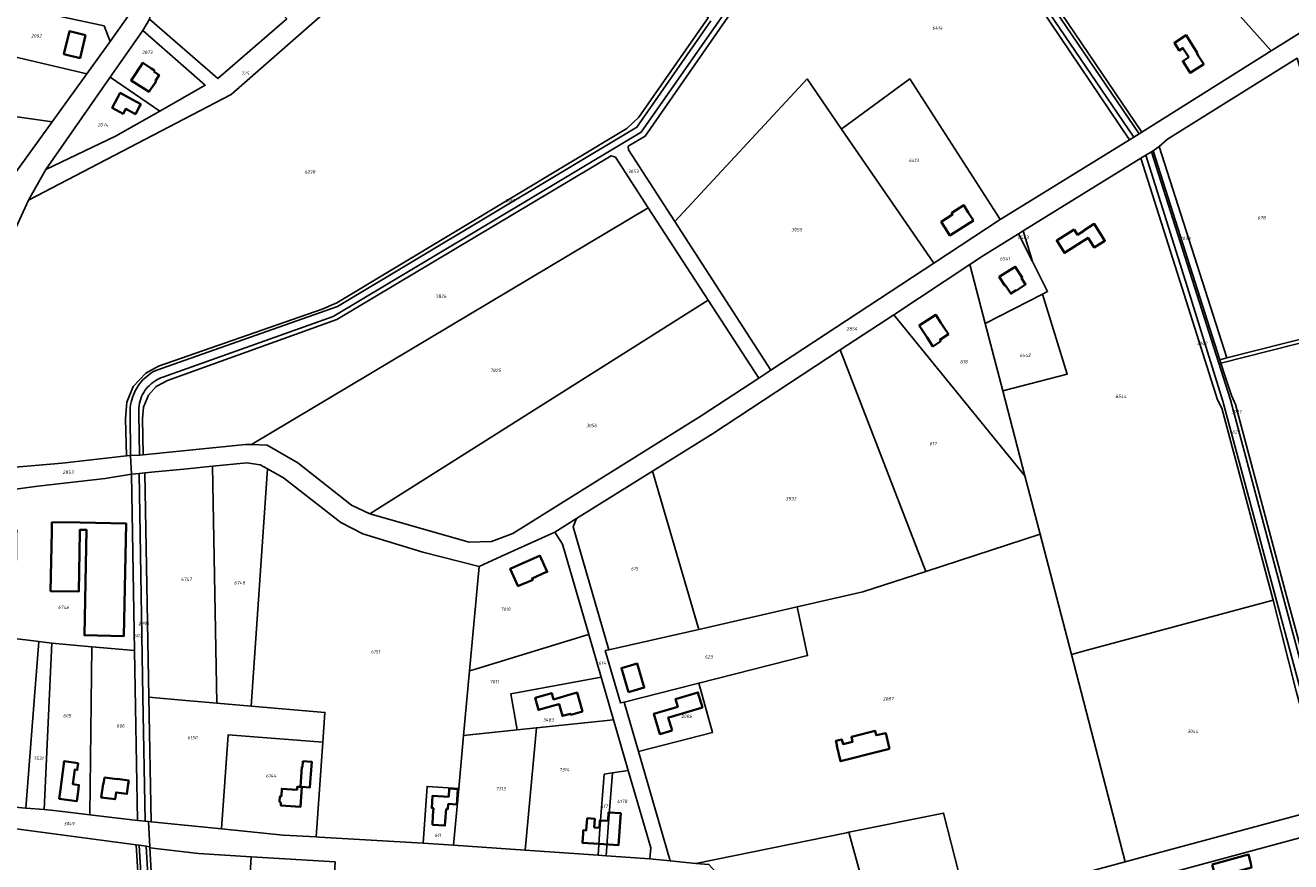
# Model space of a CAD drawing. Extents: x 177930 to 190767, y 381068 to 392034.
# Tile 253 of 256: x 185356 to 186026, y 385144 to 385587. Entities that reach past the tile are written whole.
import ezdxf
from ezdxf.enums import TextEntityAlignment as Align

# ---------------------------------------------------------------- set-up
doc = ezdxf.new("R2010")
doc.units = 0
for name, color, linetype, lineweight in [('B-XX-KG-GRENS_PERCEEL-GV', 150, 'Continuous', 25), ('B-XX-KG-GRENS_PERCEEL-S', 150, 'Continuous', 25), ('B-XX-OG-BEBOUWING-G', 7, 'Continuous', 35)]:
    doc.layers.add(name, color=color, linetype=linetype, lineweight=lineweight)
doc.styles.add('NLCS-ISO', font='NLCS-ISO.ttf', dxfattribs={"height": 1.8})

# ---------------------------------------------------------------- blocks, each defined once
blk = doc.blocks.new('SKG-PERCEELNUMMER-SO')
at = {"layer": 'DefPoints'}
blk.add_point((0, 0), dxfattribs=at)
at = {"style": 'NLCS-ISO', "oblique": 10, "flags": 1}
blk.add_attdef('GEMEENTECODE', text='', height=1.8, dxfattribs=at).set_placement((-0.5, 2.55), align=Align.MIDDLE_RIGHT)
at = {"style": 'NLCS-ISO', "oblique": 10}
blk.add_attdef('PERCEELNUMMER', text='', height=1.8, dxfattribs=at).set_placement((0, 0), align=Align.MIDDLE_CENTER)
at = {"style": 'NLCS-ISO', "oblique": 10, "flags": 1}
blk.add_attdef('SECTIE', text='', height=1.8, dxfattribs=at).set_placement((0.5, 2.5), align=Align.MIDDLE_LEFT)

msp = doc.modelspace()

# ---------------------------------------------------------------- linework, layer by layer
at = {"layer": 'B-XX-KG-GRENS_PERCEEL-GV'}
for points in [[(185865.806, 385771.386), (185831.769, 385745.756), (185815.071, 385722.049), (185945.718, 385529.701), (185947.12, 385530.581), (185869.158, 385645.974), (185819.261, 385719.829), (185819.542, 385722.793), (185832.014, 385740.516), (185837.242, 385746.459), (185867.97, 385769.744)], [(186086.805, 385618.264), (186087.129, 385618.573), (186087.399, 385618.929), (186087.608, 385619.325), (186087.75, 385619.75), (186087.821, 385620.191), (186087.821, 385620.639), (186087.748, 385621.08), (186087.605, 385621.504), (186087.395, 385621.899), (186087.124, 385622.255), (186086.799, 385622.563), (185941.221, 385716.542), (185912.868, 385688.777), (186015.758, 385573.667)], [(185871.877, 385484.68), (185872.17, 385484.225), (185873.034, 385484.792), (185940.661, 385526.55), (185814.656, 385713.726), (185812.252, 385713.282), (185684.08, 385528.544), (185675.095, 385523.151), (185675.207, 385521.264), (185699.728, 385483.265), (185769.828, 385558.799), (185788.113, 385532.192), (185788.454, 385532.444), (185824.222, 385558.855)], [(185912.868, 385688.777), (185869.158, 385645.974), (185947.12, 385530.581), (186015.758, 385573.667)], [(185412.18, 385594.88), (185390.834, 385599.53), (185331.759, 385612.424), (185207.698, 385645.968), (185194.847, 385648.04), (185121.055, 385659.935), (185120.257, 385660.064), (185120.519, 385647.957), (185217.802, 385630.704), (185257.802, 385620.447), (185293.573, 385610.409), (185310.389, 385605.69), (185328.009, 385601.896), (185397.569, 385586.917), (185400.75, 385578.698)], [(185451.768, 385632.423), (185443.951, 385634.51), (185432.134, 385637.678), (185431.714, 385637.79), (185425.377, 385608.276), (185426.218, 385608.105), (185440.003, 385605.303), (185437.354, 385592.079), (185423.025, 385594.957), (185422.538, 385595.055), (185421.545, 385590.428), (185457.678, 385558.966), (185494.256, 385590.707)], [(185293.573, 385610.409), (185257.802, 385620.447), (185248.762, 385567.874), (185286.32, 385561.54), (185284.366, 385548.249), (185370.06, 385536.141), (185388.363, 385561.521), (185325.158, 385576.268), (185289.654, 385584.552)], [(185388.363, 385561.521), (185400.75, 385578.698), (185397.569, 385586.917), (185328.009, 385601.896), (185325.158, 385576.268)], [(185417.954, 385584.437), (185400.733, 385559.79), (185426.995, 385541.791), (185451.106, 385555.446)], [(185992.122, 385410.936), (186070.451, 385430.761), (186041.527, 385528.764), (186037.546, 385542.252), (186029.438, 385569.724), (185960.741, 385526.79), (185956.44, 385523.033)], [(185366.697, 385510.88), (185403.602, 385528.542), (185426.995, 385541.791), (185400.733, 385559.79)], [(185836.957, 385461.118), (185788.113, 385532.192), (185769.828, 385558.799), (185699.728, 385483.265), (185750.591, 385404.446)], [(185871.877, 385484.68), (185824.222, 385558.855), (185788.454, 385532.444), (185788.113, 385532.192), (185836.957, 385461.118), (185872.17, 385484.225)], [(185337.21, 385487.337), (185343.828, 385499.766), (185370.06, 385536.141), (185284.366, 385548.249), (185276.476, 385494.575)], [(185949.379, 385518.467), (185972.229, 385445.501), (185990.039, 385388.143), (186031.187, 385235.07), (186047.386, 385173.449), (186051.197, 385174.469), (186034.892, 385236.126), (185994.089, 385388.796), (185952.265, 385520.25)], [(185952.265, 385520.25), (185994.089, 385388.796), (186034.892, 385236.126), (186051.197, 385174.469), (186053.733, 385175.148), (186034.626, 385245.365), (186023.758, 385285), (185996.776, 385386.214), (185994.634, 385391.045), (185991.071, 385401.634), (185988.999, 385408.135), (185988.406, 385409.996), (185953.105, 385520.769)], [(185953.105, 385520.769), (185988.406, 385409.996), (185992.122, 385410.936), (185956.44, 385523.033)], [(185475.53, 385365.04), (185685.687, 385490.507), (185685.643, 385490.574), (185668.301, 385517.312), (185666.05, 385518.04), (185520.764, 385431.352), (185431.155, 385399.052), (185425.042, 385395.859), (185421.105, 385391.261), (185418.463, 385384.92), (185417.832, 385378.793), (185418.15, 385359.635), (185472.375, 385365.121), (185475.38, 385365.044)], [(185884.256, 385478.232), (185889.235, 385462.07), (185897.239, 385446.214), (185894.546, 385444.832), (185907.624, 385402.384), (185873.531, 385393.544), (185885.25, 385348.459), (185893.265, 385317.624), (185909.856, 385253.878), (185917.585, 385255.959), (186016.725, 385282.658), (185989.502, 385384.315), (185987.168, 385388.847), (185969.678, 385444.546), (185946.687, 385516.804)], [(185946.687, 385516.804), (185969.678, 385444.546), (185987.168, 385388.847), (185989.502, 385384.315), (186016.725, 385282.658), (186028.962, 385234.466), (186045.732, 385173.003), (186047.386, 385173.449), (186031.187, 385235.07), (185990.039, 385388.143), (185972.229, 385445.501), (185949.379, 385518.467)], [(185717.4, 385441.611), (185685.687, 385490.507), (185475.53, 385365.04), (185483.796, 385364.827), (185500.068, 385355.472), (185528.636, 385333.037), (185538.26, 385328.276)], [(185889.235, 385462.07), (185881.833, 385476.734), (185863.266, 385465.263), (185856.148, 385460.42), (185864.24, 385429.286), (185871.734, 385433.13), (185894.546, 385444.832), (185897.239, 385446.214)], [(185889.235, 385462.07), (185884.256, 385478.232), (185881.833, 385476.734)], [(185867.044, 385418.5), (185864.24, 385429.286), (185856.148, 385460.42), (185815.732, 385433.874), (185885.25, 385348.459), (185873.531, 385393.544)], [(186154.159, 385451.947), (186131.3, 385446.161), (186070.451, 385430.761), (185992.122, 385410.936), (185988.406, 385409.996), (185988.999, 385408.135), (186131.91, 385444.34), (186154.723, 385450.119)], [(185717.4, 385441.611), (185538.26, 385328.276), (185590.89, 385313.419), (185602.641, 385313.637), (185613.937, 385318.022), (185713.756, 385380.275), (185744.218, 385400.264)], [(185871.734, 385433.13), (185864.24, 385429.286), (185867.044, 385418.5), (185873.531, 385393.544), (185907.624, 385402.384), (185894.546, 385444.832)], [(186138.366, 385271.115), (186181.903, 385281.921), (186131.91, 385444.34), (185988.999, 385408.135), (185991.071, 385401.634), (185994.634, 385391.045), (185996.776, 385386.214), (186023.758, 385285), (186034.626, 385245.365), (186101.415, 385261.943)], [(185815.732, 385433.874), (185787.459, 385415.304), (185832.718, 385297.863), (185893.265, 385317.624), (185885.25, 385348.459)], [(185764.662, 385279.064), (185799.383, 385286.984), (185832.718, 385297.863), (185787.459, 385415.304), (185719.755, 385370.836), (185687.955, 385351.011), (185712.458, 385267.155)], [(185409.418, 385359.013), (185375.312, 385355.161), (185339.956, 385352.18), (185297.659, 385348.613), (185299.186, 385335.487), (185346.623, 385340.914), (185362.461, 385343.06), (185398.045, 385347.11), (185411.997, 385349.318), (185411.406, 385359.238)], [(185421.234, 385231.218), (185440.772, 385229.503), (185457.196, 385228.061), (185454.938, 385353.597), (185439.705, 385352.077), (185424.36, 385350.546), (185419.097, 385350.021)], [(185454.938, 385353.597), (185457.196, 385228.061), (185475.46, 385226.457), (185484.022, 385352.243), (185480.211, 385354.334), (185473.188, 385355.418)], [(185362.868, 385260.733), (185369.757, 385259.852), (185390.976, 385257.943), (185413.631, 385255.905), (185411.997, 385349.318), (185398.045, 385347.11), (185362.461, 385343.06), (185346.623, 385340.914), (185346.452, 385324.48), (185346.404, 385319.854), (185351.211, 385319.803), (185351.18, 385316.863), (185351.083, 385310.988), (185351.062, 385303.828), (185347.764, 385303.895), (185347.71, 385298.436), (185347.388, 385270.186), (185347.303, 385262.725)], [(185415.205, 385165.913), (185415.551, 385165.879), (185419.209, 385165.514), (185418.065, 385231.496), (185416.02, 385349.714), (185412.242, 385349.342), (185411.997, 385349.318), (185413.631, 385255.905)], [(185422.421, 385165.19), (185421.234, 385231.218), (185419.097, 385350.021), (185416.02, 385349.714), (185418.065, 385231.496), (185419.209, 385165.514), (185421.004, 385165.333)], [(185566.561, 385153.933), (185568.617, 385183.909), (185585.353, 385182.787), (185587.953, 385210.998), (185591.111, 385245.135), (185596.228, 385300.449), (185566.404, 385308.12), (185534.623, 385317.731), (185522.974, 385323.81), (185492.497, 385347.508), (185484.022, 385352.243), (185475.46, 385226.457), (185514.438, 385223.162), (185513.347, 385207.299), (185509.898, 385157.163), (185511.51, 385157.071)], [(185664.911, 385256.309), (185712.458, 385267.155), (185687.955, 385351.011), (185647.666, 385325.894), (185645.959, 385321.426)], [(185667.358, 385219.214), (185675.172, 385192.353), (185687.106, 385151.327), (185686.537, 385145.583), (185697.396, 385144.446), (185680.566, 385202.373), (185672.937, 385228.633), (185670.997, 385228.141), (185662.964, 385255.865), (185664.911, 385256.309), (185645.959, 385321.426), (185647.666, 385325.894), (185636.19, 385318.727), (185640.311, 385312.232), (185654.21, 385264.431), (185660.797, 385241.778)], [(185636.19, 385318.727), (185607.68, 385305.73), (185596.228, 385300.449), (185591.111, 385245.135), (185594.833, 385246.273), (185654.142, 385264.41), (185654.21, 385264.431), (185640.311, 385312.232)], [(185710.985, 385143.161), (185790.669, 385159.36), (185791.917, 385159.613), (185842.195, 385169.823), (185854.441, 385121.319), (185938.417, 385144.064), (185909.856, 385253.878), (185893.265, 385317.624), (185832.718, 385297.863), (185799.383, 385286.984), (185764.662, 385279.064), (185770.164, 385253.288), (185712.443, 385238.651), (185719.772, 385212.477), (185680.566, 385202.373), (185697.396, 385144.446)], [(185664.911, 385256.309), (185662.964, 385255.865), (185670.997, 385228.141), (185672.937, 385228.633), (185710.425, 385238.139), (185712.443, 385238.651), (185770.164, 385253.288), (185764.662, 385279.064), (185712.458, 385267.155)], [(186016.725, 385282.658), (185917.585, 385255.959), (185909.856, 385253.878), (185938.417, 385144.064), (185946.141, 385146.147), (186045.732, 385173.003), (186028.962, 385234.466)], [(185362.868, 385260.733), (185347.303, 385262.725), (185299.936, 385268.784), (185299.736, 385268.81), (185299.685, 385268.816), (185298.923, 385265.809), (185280.058, 385191.379), (185279.153, 385187.81), (185279.202, 385187.793), (185279.392, 385187.728), (185309.29, 385177.491), (185333.337, 385174.461), (185355.974, 385172.494), (185360.594, 385231.606)], [(185365.845, 385171.637), (185369.757, 385259.852), (185362.868, 385260.733), (185360.594, 385231.606), (185355.974, 385172.494)], [(185369.757, 385259.852), (185365.845, 385171.637), (185369.271, 385171.339), (185375.523, 385170.71), (185390.035, 385168.956), (185390.976, 385257.943)], [(185587.953, 385210.998), (185616.341, 385213.935), (185613.01, 385233.044), (185660.797, 385241.778), (185654.21, 385264.431), (185654.142, 385264.41), (185594.833, 385246.273), (185591.111, 385245.135)], [(185390.035, 385168.956), (185415.205, 385165.913), (185413.631, 385255.905), (185390.976, 385257.943)], [(185626.481, 385214.984), (185667.358, 385219.214), (185660.797, 385241.778), (185613.01, 385233.044), (185616.341, 385213.935)], [(185680.566, 385202.373), (185719.772, 385212.477), (185712.443, 385238.651), (185710.425, 385238.139), (185672.937, 385228.633)], [(185457.196, 385228.061), (185440.772, 385229.503), (185421.234, 385231.218), (185422.421, 385165.19), (185459.648, 385161.434), (185463.221, 385211.197), (185513.347, 385207.299), (185514.438, 385223.162), (185475.46, 385226.457)], [(185666.745, 385191.097), (185675.172, 385192.353), (185667.358, 385219.214), (185626.481, 385214.984), (185620.509, 385150.177), (185659.173, 385147.487), (185660.161, 385161.534), (185662.408, 385190.451)], [(185582.591, 385152.817), (185620.509, 385150.177), (185626.481, 385214.984), (185616.341, 385213.935), (185587.953, 385210.998), (185585.353, 385182.787)], [(185459.648, 385161.434), (185492.417, 385158.159), (185509.898, 385157.163), (185513.347, 385207.299), (185463.221, 385211.197)], [(185666.745, 385191.097), (185664.539, 385162.386), (185663.375, 385147.195), (185686.537, 385145.583), (185687.106, 385151.327), (185675.172, 385192.353)], [(185659.173, 385147.487), (185663.375, 385147.195), (185664.539, 385162.386), (185666.745, 385191.097), (185662.408, 385190.451), (185660.161, 385161.534)], [(185582.591, 385152.817), (185585.353, 385182.787), (185568.617, 385183.909), (185566.561, 385153.933)], [(185941.417, 385132.547), (186050.478, 385161.91), (186047.386, 385173.449), (186045.732, 385173.003), (185946.141, 385146.147), (185938.417, 385144.064), (185854.441, 385121.319), (185808.618, 385108.945), (185806.223, 385108.298), (185801.849, 385107.117), (185800.404, 385106.727), (185760.235, 385095.88), (185769.33, 385085.901), (185867.784, 385112.784), (185907.427, 385123.424)], [(185806.223, 385108.298), (185808.618, 385108.945), (185854.441, 385121.319), (185842.195, 385169.823), (185791.917, 385159.613), (185792.078, 385159.036), (185803.003, 385119.847)], [(185385.465, 384944.729), (185425.808, 384932.443), (185426.701, 384938.202), (185427.209, 384945.582), (185414.513, 385152.941), (185334.935, 385163.557), (185304.674, 385068.611), (185289.165, 385045.788), (185268.546, 385015.445), (185267.208, 385013.476), (185266.109, 384986.221), (185265.924, 384981.133)], [(185791.917, 385159.613), (185790.669, 385159.36), (185710.985, 385143.161), (185717.827, 385142.534), (185760.235, 385095.88), (185800.404, 385106.727), (185797.796, 385116.53), (185800.226, 385117.262), (185800.87, 385114.588), (185799.939, 385114.286), (185801.849, 385107.117), (185806.223, 385108.298), (185803.003, 385119.847), (185792.078, 385159.036)], [(186060.257, 385125.418), (186050.478, 385161.91), (185941.417, 385132.547), (185950.786, 385096.935), (185991.205, 385107.452), (186058.609, 385124.989)], [(185408.087, 384810.689), (185428.126, 384937.853), (185428.557, 384941.57), (185428.432, 384944.978), (185416.041, 385152.737), (185414.513, 385152.941), (185427.209, 384945.582), (185426.701, 384938.202), (185425.808, 384932.443), (185420.187, 384896.163), (185407.139, 384811.95), (185406.971, 384810.861)], [(185408.087, 384810.689), (185411.562, 384810.155), (185431.773, 384939.297), (185431.859, 384941.536), (185419.808, 385152.235), (185416.041, 385152.737), (185428.432, 384944.978), (185428.557, 384941.57), (185428.126, 384937.853)], [(185411.562, 384810.155), (185412.541, 384810.004), (185432.22, 384933.115), (185433.533, 384941.326), (185421.786, 385151.351), (185421.751, 385151.976), (185419.808, 385152.235), (185431.859, 384941.536), (185431.773, 384939.297)], [(185421.786, 385151.351), (185433.533, 384941.326), (185432.22, 384933.115), (185462.234, 384926.17), (185475.395, 385146.699), (185447.421, 385148.373)], [(185519.824, 385144.041), (185475.395, 385146.699), (185462.234, 384926.17), (185506.221, 384915.993), (185515.825, 385077.014)]]:
    msp.add_lwpolyline(points, close=True, dxfattribs=at)
for points in [[(185718.82, 385589.579), (185679.7, 385533.187), (185521.158, 385438.237), (185427.964, 385405.347), (185424.569, 385404.211), (185423.385, 385403.547), (185422.239, 385402.819), (185421.134, 385402.029), (185420.074, 385401.181), (185419.061, 385400.277), (185418.099, 385399.318), (185417.191, 385398.309), (185416.34, 385397.251), (185415.547, 385396.149), (185414.815, 385395.005), (185414.147, 385393.823), (185413.544, 385392.607), (185413.008, 385391.359), (185412.541, 385390.084), (185412.144, 385388.786), (185411.818, 385387.468), (185411.565, 385386.134), (185411.385, 385384.788), (185411.278, 385383.434), (185411.245, 385382.077), (185411.406, 385359.238), (185416.208, 385359.438), (185415.833, 385381.597), (185415.958, 385384.601), (185416.093, 385385.807), (185416.306, 385387.002), (185416.596, 385388.18), (185416.963, 385389.337), (185417.404, 385390.468), (185417.917, 385391.568), (185418.501, 385392.632), (185419.153, 385393.656), (185419.87, 385394.635), (185420.649, 385395.565), (185421.487, 385396.443), (185422.381, 385397.265), (185423.326, 385398.026), (185424.318, 385398.725), (185425.354, 385399.357), (185426.429, 385399.921), (185427.538, 385400.414), (185428.677, 385400.833), (185518.924, 385432.903), (185592.073, 385476.797), (185682.005, 385530.67), (185813.403, 385718.529), (185942.924, 385527.947), (185945.718, 385529.701), (185815.071, 385722.049)], [(185814.656, 385713.726), (185940.661, 385526.55), (185942.924, 385527.947), (185813.403, 385718.529), (185682.005, 385530.67), (185592.073, 385476.797), (185518.924, 385432.903), (185428.677, 385400.833), (185427.538, 385400.414), (185426.429, 385399.921), (185425.354, 385399.357), (185424.318, 385398.725), (185423.326, 385398.026), (185422.381, 385397.265), (185421.487, 385396.443), (185420.649, 385395.565), (185419.87, 385394.635), (185419.153, 385393.656), (185418.501, 385392.632), (185417.917, 385391.568), (185417.404, 385390.468), (185416.963, 385389.337), (185416.596, 385388.18), (185416.306, 385387.002), (185416.093, 385385.807), (185415.958, 385384.601), (185415.833, 385381.597), (185416.208, 385359.438), (185418.15, 385359.635), (185417.832, 385378.793), (185418.463, 385384.92), (185421.105, 385391.261), (185425.042, 385395.859), (185431.155, 385399.052), (185520.764, 385431.352), (185666.05, 385518.04), (185668.301, 385517.312), (185685.643, 385490.574), (185685.687, 385490.507), (185717.4, 385441.611), (185744.218, 385400.264), (185750.591, 385404.446), (185699.728, 385483.265), (185675.207, 385521.264), (185675.095, 385523.151), (185684.08, 385528.544), (185812.252, 385713.282)], [(185339.956, 385352.18), (185375.312, 385355.161), (185409.418, 385359.013), (185408.81, 385378.745), (185409.53, 385387.548), (185412.959, 385395.878), (185419.56, 385402.944), (185426.336, 385406.534), (185512.925, 385436.871), (185520.726, 385440.244), (185674.332, 385532.499), (185680.74, 385538.585), (185717.533, 385591.112), (185618.862, 385706.304), (185540.324, 385616.993), (185464.837, 385550.559), (185357.5, 385494.622), (185336.168, 385448.048)], [(185494.256, 385590.707), (185457.678, 385558.966), (185421.545, 385590.428), (185417.954, 385584.437), (185451.106, 385555.446), (185426.995, 385541.791), (185403.602, 385528.542), (185366.697, 385510.88), (185357.5, 385494.622), (185464.837, 385550.559), (185540.324, 385616.993)], [(186086.805, 385618.264), (186015.758, 385573.667), (185947.12, 385530.581), (185945.718, 385529.701), (185942.924, 385527.947), (185940.661, 385526.55), (185873.034, 385484.792), (185872.17, 385484.225), (185836.957, 385461.118), (185750.591, 385404.446), (185744.218, 385400.264), (185713.756, 385380.275), (185613.937, 385318.022), (185602.641, 385313.637), (185590.89, 385313.419), (185538.26, 385328.276), (185528.636, 385333.037), (185500.068, 385355.472), (185483.796, 385364.827), (185475.53, 385365.04), (185475.38, 385365.044), (185472.375, 385365.121), (185418.15, 385359.635), (185416.208, 385359.438), (185411.406, 385359.238), (185411.997, 385349.318), (185412.242, 385349.342), (185416.02, 385349.714), (185419.097, 385350.021), (185424.36, 385350.546), (185439.705, 385352.077), (185454.938, 385353.597), (185473.188, 385355.418), (185480.211, 385354.334), (185484.022, 385352.243), (185492.497, 385347.508), (185522.974, 385323.81), (185534.623, 385317.731), (185566.404, 385308.12), (185596.228, 385300.449), (185607.68, 385305.73), (185636.19, 385318.727), (185647.666, 385325.894), (185687.955, 385351.011), (185719.755, 385370.836), (185787.459, 385415.304), (185815.732, 385433.874), (185856.148, 385460.42), (185863.266, 385465.263), (185881.833, 385476.734), (185884.256, 385478.232), (185946.687, 385516.804), (185949.379, 385518.467), (185952.265, 385520.25), (185953.105, 385520.769), (185956.44, 385523.033), (185960.741, 385526.79), (186029.438, 385569.724)], [(185412.18, 385594.88), (185400.75, 385578.698), (185388.363, 385561.521), (185370.06, 385536.141), (185343.828, 385499.766)], [(185336.168, 385448.048), (185357.5, 385494.622), (185366.697, 385510.88), (185400.733, 385559.79), (185417.954, 385584.437), (185421.545, 385590.428)], [(185717.533, 385591.112), (185680.74, 385538.585), (185674.332, 385532.499), (185520.726, 385440.244), (185512.925, 385436.871), (185426.336, 385406.534), (185419.56, 385402.944), (185412.959, 385395.878), (185409.53, 385387.548), (185408.81, 385378.745), (185409.418, 385359.013), (185411.406, 385359.238), (185411.245, 385382.077), (185411.278, 385383.434), (185411.385, 385384.788), (185411.565, 385386.134), (185411.818, 385387.468), (185412.144, 385388.786), (185412.541, 385390.084), (185413.008, 385391.359), (185413.544, 385392.607), (185414.147, 385393.823), (185414.815, 385395.005), (185415.547, 385396.149), (185416.34, 385397.251), (185417.191, 385398.309), (185418.099, 385399.318), (185419.061, 385400.277), (185420.074, 385401.181), (185421.134, 385402.029), (185422.239, 385402.819), (185423.385, 385403.547), (185424.569, 385404.211), (185427.964, 385405.347), (185521.158, 385438.237), (185679.7, 385533.187), (185718.82, 385589.579)], [(185334.935, 385163.557), (185414.513, 385152.941), (185416.041, 385152.737), (185419.808, 385152.235), (185421.751, 385151.976), (185421.004, 385165.333), (185419.209, 385165.514), (185415.551, 385165.879), (185415.205, 385165.913), (185390.035, 385168.956), (185375.523, 385170.71), (185369.271, 385171.339), (185365.845, 385171.637), (185355.974, 385172.494), (185333.337, 385174.461)], [(185710.985, 385143.161), (185697.396, 385144.446), (185686.537, 385145.583), (185663.375, 385147.195), (185659.173, 385147.487), (185620.509, 385150.177), (185582.591, 385152.817), (185566.561, 385153.933), (185511.51, 385157.071), (185509.898, 385157.163), (185492.417, 385158.159), (185459.648, 385161.434), (185422.421, 385165.19), (185421.004, 385165.333), (185421.751, 385151.976), (185421.786, 385151.351), (185447.421, 385148.373), (185475.395, 385146.699), (185519.824, 385144.041)]]:
    msp.add_lwpolyline(points, dxfattribs=at)
at = {"layer": 'B-XX-OG-BEBOUWING-G'}
for points in [[(185387.692, 385582.017), (185379.129, 385584.044), (185376.245, 385571.861), (185384.808, 385569.834)], [(185972.025, 385570.258), (185968.87, 385568.273), (185970.091, 385566.311), (185972.761, 385562.088), (185979.947, 385566.632), (185977.272, 385570.862), (185976.281, 385572.44), (185976.529, 385572.596), (185970.677, 385581.899), (185964.41, 385577.957), (185966.957, 385573.909), (185968.942, 385575.158)], [(185423.782, 385562.658), (185424.191, 385563.266), (185422.24, 385564.58), (185418.09, 385567.371), (185411.803, 385558.021), (185421.329, 385552.001), (185421.634, 385552.454), (185425.018, 385557.486), (185424.671, 385557.719), (185426.662, 385560.707)], [(185416.408, 385544.519), (185416.933, 385545.497), (185410.44, 385548.991), (185406.064, 385551.342), (185401.822, 385543.448), (185407.561, 385540.364), (185408.938, 385542.926), (185414.07, 385540.168)], [(185857.95, 385483.842), (185855.26, 385488.06), (185852.818, 385491.89), (185846.45, 385487.831), (185846.96, 385487.031), (185840.888, 385483.159), (185842.822, 385480.121), (185845.509, 385475.908)], [(185911.389, 385478.959), (185902.085, 385473.107), (185904.75, 385468.87), (185906.185, 385466.6), (185918.783, 385474.525), (185921.949, 385469.492), (185923.364, 385470.384), (185927.6, 385473.048), (185921.987, 385481.972), (185916.462, 385478.497), (185916.53, 385478.389), (185913.103, 385476.233)], [(185880.67, 385446.852), (185880.737, 385446.748), (185885.575, 385449.868), (185883.388, 385453.258), (185883.851, 385453.556), (185880.134, 385459.319), (185871.666, 385453.905), (185874.661, 385449.261), (185874.922, 385449.429), (185875.665, 385448.277), (185877.806, 385445.027)], [(185842.186, 385427.423), (185840.749, 385429.619), (185838.012, 385433.8), (185829.287, 385428.089), (185832.022, 385423.912), (185833.466, 385421.713), (185836.498, 385417.107), (185840.677, 385419.858), (185840.218, 385420.556), (185844.736, 385423.529)], [(185369.878, 385324.009), (185369.782, 385319.01), (185369.176, 385287.466), (185384.042, 385287.178), (185384.647, 385318.72), (185384.671, 385319.972), (185388.172, 385319.905), (185387.089, 385264.014), (185407.985, 385263.61), (185409.141, 385323.248), (185384.743, 385323.721)], [(185616.765, 385289.905), (185617.085, 385290.047), (185617.041, 385290.148), (185624.175, 385293.301), (185624.219, 385293.2), (185624.539, 385293.342), (185624.167, 385294.183), (185631.85, 385297.579), (185631.895, 385297.479), (185632.215, 385297.62), (185628.389, 385306.276), (185628.057, 385306.135), (185628.101, 385306.034), (185612.988, 385299.358), (185612.941, 385299.457), (185612.623, 385299.305)], [(185675.311, 385233.852), (185680.1, 385235.259), (185683.58, 385236.267), (185679.827, 385249.1), (185676.35, 385248.061), (185671.549, 385246.65)], [(185640.893, 385231.631), (185635.579, 385230.06), (185634.647, 385233.305), (185625.864, 385230.821), (185627.645, 385224.474), (185636.468, 385226.963), (185638.499, 385227.546), (185640.307, 385221.25), (185644.487, 385222.45), (185644.638, 385221.908), (185646.02, 385222.3), (185650.839, 385223.66), (185648.011, 385233.671), (185643.19, 385232.31)], [(185698.372, 385213.534), (185696.317, 385220.436), (185697.822, 385220.884), (185714.428, 385225.827), (185712.065, 385233.765), (185700.173, 385230.225), (185701.389, 385226.142), (185696.679, 385224.748), (185693.52, 385223.832), (185688.73, 385222.419), (185691.91, 385211.642), (185696.711, 385213.058)], [(185813.534, 385203.861), (185811.569, 385212.22), (185806.475, 385211.023), (185805.929, 385213.347), (185794.797, 385210.553), (185793.394, 385210.222), (185793.986, 385207.63), (185788.904, 385206.327), (185788.248, 385208.884), (185785.108, 385208.083), (185785.765, 385205.5), (185785.552, 385205.445), (185787.629, 385197.274), (185808.55, 385202.594)], [(185383.752, 385196.335), (185376.351, 385197.311), (185374.372, 385182.33), (185373.719, 385177.372), (185383.083, 385176.138), (185383.737, 385181.101), (185384.199, 385184.653), (185380.974, 385185.077), (185381.993, 385192.825), (185383.267, 385192.657)], [(185502.785, 385197.293), (185502.577, 385194.221), (185502.319, 385194.238), (185501.61, 385183.686), (185499.857, 385183.804), (185499.749, 385182.199), (185491.647, 385182.743), (185491.391, 385178.933), (185490.559, 385178.341), (185490.4, 385175.9), (185491.141, 385175.203), (185491.053, 385173.894), (185501.585, 385173.186), (185502.282, 385183.659), (185506.545, 385183.371), (185506.883, 385188.359), (185507.467, 385196.976)], [(185397.695, 385188.604), (185397.272, 385185.291), (185396.945, 385185.333), (185396, 385178.071), (185403.362, 385177.126), (185403.825, 385180.736), (185409.629, 385179.974), (185410.278, 385185.069), (185410.541, 385187.128), (185404.45, 385187.904), (185404.43, 385187.746)], [(185984.394, 385142.557), (185985.718, 385137.74), (185986.404, 385135.839), (186005.349, 385141.058), (186004.959, 385143.02), (186003.632, 385147.846)]]:
    msp.add_lwpolyline(points, close=True, dxfattribs=at)
for points in [[(185580.367, 385182.818), (185580.066, 385178.428), (185571.473, 385178.978), (185571.061, 385172.544), (185571.943, 385172.488)], [(185579.807, 385174.662), (185584.313, 385174.353), (185584.872, 385182.509)], [(185584.872, 385182.509), (185580.367, 385182.818)], [(185571.943, 385172.488), (185571.693, 385168.58), (185571.367, 385163.589)], [(185571.367, 385163.589), (185578.052, 385163.152), (185578.649, 385172.01)], [(185578.649, 385172.01), (185579.633, 385171.947), (185579.807, 385174.662)], [(185657.113, 385162.241), (185657.484, 385166.754), (185653.382, 385167.041), (185652.932, 385160.613), (185651.294, 385160.728), (185651.18, 385159.11), (185650.83, 385154.121), (185659.596, 385153.507)], [(185659.596, 385153.507), (185669.96, 385152.781), (185670.985, 385167.44), (185671.147, 385169.753), (185664.715, 385170.203), (185664.44, 385166.268)], [(185664.44, 385166.268), (185664.411, 385165.678), (185660.088, 385165.894), (185659.894, 385162.004)], [(185659.894, 385162.004), (185657.113, 385162.241)]]:
    msp.add_lwpolyline(points, dxfattribs=at)

# ---------------------------------------------------------------- block references
at = {"layer": 'B-XX-KG-GRENS_PERCEEL-S'}
for p, values in [((185361.657, 385581.553), {'PERCEELNUMMER': '2092'}), ((185838.909, 385585.754), {'PERCEELNUMMER': '6414'}), ((185420.35, 385572.827), {'PERCEELNUMMER': '2073'}), ((185472.292, 385561.685), {'PERCEELNUMMER': '725'}), ((185396.853, 385534.45), {'PERCEELNUMMER': '2074'}), ((185826.446, 385515.648), {'PERCEELNUMMER': '6413'}), ((185506.506, 385509.53), {'PERCEELNUMMER': '6270'}), ((185677.737, 385509.762), {'PERCEELNUMMER': '3053'}), ((185612.485, 385494.345), {'PERCEELNUMMER': '3061'}), ((185764.448, 385478.968), {'PERCEELNUMMER': '3055'}), ((186010.574, 385485.219), {'PERCEELNUMMER': '628'}), ((185884.236, 385474.773), {'PERCEELNUMMER': '6543'}), ((185970.105, 385474.265), {'PERCEELNUMMER': '3038'}), ((185874.672, 385463.487), {'PERCEELNUMMER': '6541'}), ((185575.946, 385443.64), {'PERCEELNUMMER': '7826'}), ((185793.631, 385426.385), {'PERCEELNUMMER': '2854'}), ((185979.035, 385418.705), {'PERCEELNUMMER': '3042'}), ((185885.384, 385412.413), {'PERCEELNUMMER': '6542'}), ((185852.873, 385408.944), {'PERCEELNUMMER': '618'}), ((185604.818, 385404.344), {'PERCEELNUMMER': '7825'}), ((185936.076, 385390.606), {'PERCEELNUMMER': '6544'}), ((185997.175, 385382.385), {'PERCEELNUMMER': '3037'}), ((185655.678, 385375.151), {'PERCEELNUMMER': '3056'}), ((185997.175, 385371.815), {'PERCEELNUMMER': '625'}), ((185836.62, 385365.582), {'PERCEELNUMMER': '617'}), ((185378.425, 385350.428), {'PERCEELNUMMER': '2853'}), ((185761.258, 385336.343), {'PERCEELNUMMER': '3932'}), ((185678.477, 385299.259), {'PERCEELNUMMER': '615'}), ((185441.123, 385293.74), {'PERCEELNUMMER': '6747'}), ((185469.281, 385291.811), {'PERCEELNUMMER': '6748'}), ((185376.016, 385278.828), {'PERCEELNUMMER': '6746'}), ((185610.15, 385277.86), {'PERCEELNUMMER': '7010'}), ((185418.535, 385270.255), {'PERCEELNUMMER': '2996'}), ((185415.475, 385263.865), {'PERCEELNUMMER': '607'}), ((185541.268, 385255.331), {'PERCEELNUMMER': '6151'}), ((185717.763, 385252.52), {'PERCEELNUMMER': '623'}), ((185661.391, 385249.252), {'PERCEELNUMMER': '614'}), ((185604.231, 385239.387), {'PERCEELNUMMER': '7011'}), ((185812.887, 385230.344), {'PERCEELNUMMER': '2087'}), ((185377.89, 385221.383), {'PERCEELNUMMER': '605'}), ((185632.851, 385219.183), {'PERCEELNUMMER': '3483'}), ((185706.059, 385221.098), {'PERCEELNUMMER': '2086'}), ((185406.237, 385216.028), {'PERCEELNUMMER': '606'}), ((185974.185, 385213.112), {'PERCEELNUMMER': '3044'}), ((185444.301, 385209.835), {'PERCEELNUMMER': '6150'}), ((185362.74, 385198.795), {'PERCEELNUMMER': '7531'}), ((185641.248, 385192.769), {'PERCEELNUMMER': '7314'}), ((185485.953, 385189.621), {'PERCEELNUMMER': '6144'}), ((185607.582, 385182.67), {'PERCEELNUMMER': '7313'}), ((185663.103, 385173.471), {'PERCEELNUMMER': '4177'}), ((185671.888, 385176.02), {'PERCEELNUMMER': '4178'}), ((185378.931, 385164.267), {'PERCEELNUMMER': '3049'}), ((185574.314, 385158.104), {'PERCEELNUMMER': '611'})]:
    msp.add_blockref('SKG-PERCEELNUMMER-SO', p, dxfattribs=at).add_auto_attribs(values)

doc.saveas('drawing.dxf')
